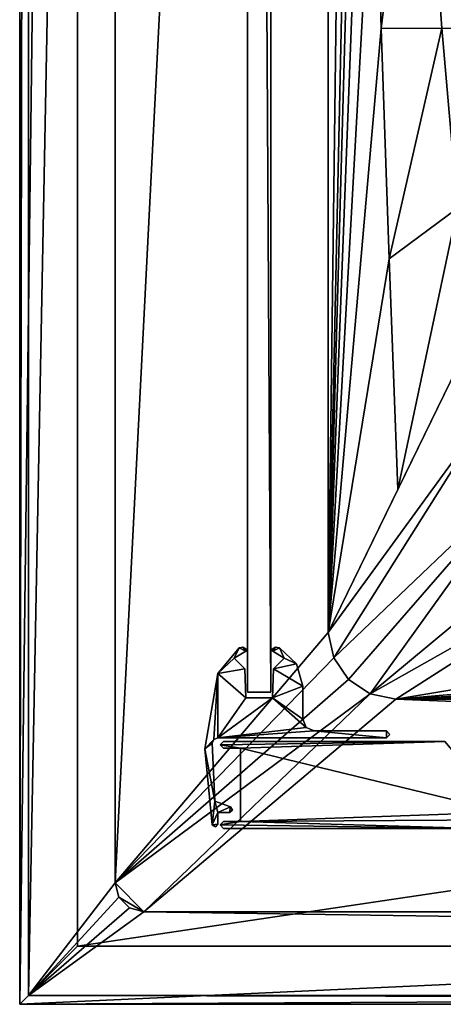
# Model space of a CAD drawing. Header units: metres. Extents: x -1004 to 0, y -808 to 0.
# Tile 1 of 135: x -1004 to -931, y -804 to -634. Entities that reach past the tile are written whole.
import ezdxf

# ---------------------------------------------------------------- set-up
doc = ezdxf.new("R2010")
doc.units = ezdxf.units.M

msp = doc.modelspace()

# ---------------------------------------------------------------- linework, layer by layer
at = {"layer": 'top0'}
for points in [[(-968.858765, -758.710327, 2062.759766), (-969.456116, -759.310669, 2062.759766), (-930.71106, -758.710327, 2062.759766)], [(-969.456116, -759.310669, 2062.759766), (-965.958618, -759.911987, 2062.759766), (-930.71106, -758.710327, 2062.759766)], [(-968.858765, -758.710327, 163.059708), (-969.456116, -759.310669, 163.059708), (-968.858765, -758.710327, 2062.759766)], [(-969.456116, -759.310669, 163.059708), (-969.456116, -759.310669, 2062.759766), (-968.858765, -758.710327, 2062.759766)], [(-965.958618, -759.911987, 163.059708), (-969.456116, -759.310669, 163.059708), (-930.71106, -758.710327, 163.059708)], [(-930.71106, -758.710327, 163.059708), (-969.456116, -759.310669, 163.059708), (-968.858765, -758.710327, 163.059708)], [(-969.456116, -759.310669, 2062.759766), (-968.858765, -759.910339, 2062.759766), (-965.958618, -759.911987, 2062.759766)], [(-969.456116, -759.310669, 163.059708), (-968.858765, -759.910339, 163.059708), (-969.456116, -759.310669, 2062.759766)], [(-968.858765, -759.910339, 163.059708), (-968.858765, -759.910339, 2062.759766), (-969.456116, -759.310669, 2062.759766)], [(-965.958618, -759.911987, 163.059708), (-968.858765, -759.910339, 163.059708), (-969.456116, -759.310669, 163.059708)], [(-968.858765, -758.710327, 163.059708), (-968.858765, -758.710327, 2062.759766), (-930.71106, -758.710327, 163.059708)], [(-968.858765, -758.710327, 2062.759766), (-930.71106, -758.710327, 2062.759766), (-930.71106, -758.710327, 163.059708)], [(-968.858765, -759.910339, 2062.759766), (-968.858765, -759.910339, 163.059708), (-965.958618, -759.911987, 2062.759766)], [(-968.858765, -759.910339, 163.059708), (-965.958618, -759.911987, 163.059708), (-965.958618, -759.911987, 2062.759766)], [(-930.71106, -758.710327, 2062.759766), (-965.958618, -759.911987, 2062.759766), (-920.458618, -770.893127, 2062.759766)], [(-920.458618, -770.893127, 163.059708), (-965.958618, -759.911987, 163.059708), (-930.71106, -758.710327, 163.059708)], [(-920.458618, -770.893127, 2062.759766), (-965.958618, -759.911987, 2062.759766), (-965.958618, -772.510315, 2062.759766)], [(-965.958618, -772.510315, 2062.759766), (-965.958618, -759.911987, 2062.759766), (-965.958618, -772.510315, 163.059708)], [(-965.958618, -759.911987, 2062.759766), (-965.958618, -759.911987, 163.059708), (-965.958618, -772.510315, 163.059708)], [(-965.958618, -772.510315, 163.059708), (-965.958618, -759.911987, 163.059708), (-920.458618, -770.893127, 163.059708)], [(-921.429993, -772.239868, 2062.759766), (-920.458618, -770.893127, 2062.759766), (-965.958618, -772.510315, 2062.759766)], [(-921.429993, -772.239868, 163.059708), (-965.958618, -772.510315, 163.059708), (-920.458618, -770.893127, 163.059708)], [(-968.858765, -772.510315, 2062.759766), (-969.455872, -773.110596, 2062.759766), (-965.958618, -772.510315, 2062.759766)], [(-969.455872, -773.110596, 2062.759766), (-924.958618, -773.710327, 2062.759766), (-965.958618, -772.510315, 2062.759766)], [(-968.858765, -772.510315, 163.059708), (-969.455872, -773.110596, 163.059708), (-968.858765, -772.510315, 2062.759766)], [(-969.455872, -773.110596, 163.059708), (-969.455872, -773.110596, 2062.759766), (-968.858765, -772.510315, 2062.759766)], [(-924.958618, -773.710327, 163.059708), (-969.455872, -773.110596, 163.059708), (-965.958618, -772.510315, 163.059708)], [(-965.958618, -772.510315, 163.059708), (-969.455872, -773.110596, 163.059708), (-968.858765, -772.510315, 163.059708)], [(-969.455872, -773.110596, 2062.759766), (-968.858765, -773.710327, 2062.759766), (-924.958618, -773.710327, 2062.759766)], [(-969.455872, -773.110596, 163.059708), (-968.858765, -773.710327, 163.059708), (-969.455872, -773.110596, 2062.759766)], [(-968.858765, -773.710327, 163.059708), (-968.858765, -773.710327, 2062.759766), (-969.455872, -773.110596, 2062.759766)], [(-924.958618, -773.710327, 163.059708), (-968.858765, -773.710327, 163.059708), (-969.455872, -773.110596, 163.059708)], [(-968.858765, -772.510315, 163.059708), (-968.858765, -772.510315, 2062.759766), (-965.958618, -772.510315, 163.059708)], [(-968.858765, -772.510315, 2062.759766), (-965.958618, -772.510315, 2062.759766), (-965.958618, -772.510315, 163.059708)], [(-968.858765, -773.710327, 163.059708), (-924.958618, -773.710327, 163.059708), (-968.858765, -773.710327, 2062.759766)], [(-924.958618, -773.710327, 163.059708), (-924.958618, -773.710327, 2062.759766), (-968.858765, -773.710327, 2062.759766)], [(-965.958618, -772.510315, 2062.759766), (-924.958618, -773.710327, 2062.759766), (-921.429993, -772.239868, 2062.759766)], [(-921.429993, -772.239868, 163.059708), (-924.958618, -773.710327, 163.059708), (-965.958618, -772.510315, 163.059708)]]:
    msp.add_3dface(points, dxfattribs=at)
at = {"layer": 'top012'}
for points in [[(-960.700806, -57.206142, 164.559738), (-960.700806, -750.206116, 164.559738), (-964.700806, -57.206142, 164.559738)], [(-960.700806, -750.206116, 164.559738), (-964.700806, -750.206116, 164.559738), (-964.700806, -57.206142, 164.559738)], [(-964.700806, -57.206142, 2061.559814), (-964.700806, -57.206142, 164.559738), (-964.700806, -750.206116, 2061.559814)], [(-964.700806, -57.206142, 164.559738), (-964.700806, -750.206116, 164.559738), (-964.700806, -750.206116, 2061.559814)], [(-960.700806, -57.206142, 2061.559814), (-964.700806, -57.206142, 2061.559814), (-960.700806, -750.206116, 2061.559814)], [(-964.700806, -57.206142, 2061.559814), (-964.700806, -750.206116, 2061.559814), (-960.700806, -750.206116, 2061.559814)], [(-960.700806, -750.206116, 2061.559814), (-960.700806, -750.206116, 164.559738), (-960.700806, -57.206142, 2061.559814)], [(-960.700806, -750.206116, 164.559738), (-960.700806, -57.206142, 164.559738), (-960.700806, -57.206142, 2061.559814)], [(-960.700806, -750.206116, 2061.559814), (-964.700806, -750.206116, 2061.559814), (-960.700806, -750.206116, 164.559738)], [(-964.700806, -750.206116, 2061.559814), (-964.700806, -750.206116, 164.559738), (-960.700806, -750.206116, 164.559738)]]:
    msp.add_3dface(points, dxfattribs=at)
at = {"layer": 'top0123'}
for points in [[(-966.189392, -742.577332, 163.059708), (-967.015076, -744.355042, 163.059708), (-969.865967, -747.00061, 163.059708)], [(-969.865967, -747.00061, 2063.059814), (-966.189392, -742.577332, 2063.059814), (-969.865967, -747.00061, 163.059708)], [(-966.189392, -742.577332, 2063.059814), (-966.189392, -742.577332, 163.059708), (-969.865967, -747.00061, 163.059708)], [(-969.865967, -747.00061, 2063.059814), (-967.015076, -744.355042, 2063.059814), (-966.189392, -742.577332, 2063.059814)], [(-965.029175, -743.147949, 163.059708), (-967.015076, -744.355042, 163.059708), (-966.189392, -742.577332, 163.059708)], [(-967.015076, -744.355042, 2063.059814), (-965.029175, -743.147949, 2063.059814), (-966.189392, -742.577332, 2063.059814)], [(-965.029175, -743.147949, 2063.059814), (-967.015076, -744.355042, 2063.059814), (-965.029175, -743.147949, 163.059708)], [(-967.015076, -744.355042, 2063.059814), (-967.015076, -744.355042, 163.059708), (-965.029175, -743.147949, 163.059708)], [(-965.521057, -742.484619, 163.059708), (-965.029175, -743.147949, 163.059708), (-966.189392, -742.577332, 163.059708)], [(-966.189392, -742.577332, 2063.059814), (-965.521057, -742.484619, 2063.059814), (-966.189392, -742.577332, 163.059708)], [(-965.521057, -742.484619, 2063.059814), (-965.521057, -742.484619, 163.059708), (-966.189392, -742.577332, 163.059708)], [(-966.189392, -742.577332, 2063.059814), (-965.029175, -743.147949, 2063.059814), (-965.521057, -742.484619, 2063.059814)], [(-965.521057, -742.484619, 163.059708), (-964.944946, -742.835876, 163.059708), (-965.029175, -743.147949, 163.059708)], [(-965.521057, -742.484619, 2063.059814), (-964.944946, -742.835876, 2063.059814), (-965.521057, -742.484619, 163.059708)], [(-964.944946, -742.835876, 2063.059814), (-964.944946, -742.835876, 163.059708), (-965.521057, -742.484619, 163.059708)], [(-965.029175, -743.147949, 2063.059814), (-964.944946, -742.835876, 2063.059814), (-965.521057, -742.484619, 2063.059814)], [(-964.944946, -742.835876, 163.059708), (-964.908203, -743.013245, 163.059708), (-965.029175, -743.147949, 163.059708)], [(-965.029175, -743.147949, 2063.059814), (-964.908203, -743.013245, 2063.059814), (-964.944946, -742.835876, 2063.059814)], [(-964.908203, -743.013245, 2063.059814), (-965.029175, -743.147949, 2063.059814), (-964.908203, -743.013245, 163.059708)], [(-965.029175, -743.147949, 2063.059814), (-965.029175, -743.147949, 163.059708), (-964.908203, -743.013245, 163.059708)], [(-964.944946, -742.835876, 2063.059814), (-964.908203, -743.013245, 2063.059814), (-964.944946, -742.835876, 163.059708)], [(-964.908203, -743.013245, 2063.059814), (-964.908203, -743.013245, 163.059708), (-964.944946, -742.835876, 163.059708)], [(-960.493286, -743.013245, 163.059708), (-960.456665, -742.835876, 163.059708), (-960.372437, -743.147949, 163.059708)], [(-960.493286, -743.013245, 2063.059814), (-960.456665, -742.835876, 2063.059814), (-960.493286, -743.013245, 163.059708)], [(-960.456665, -742.835876, 2063.059814), (-960.456665, -742.835876, 163.059708), (-960.493286, -743.013245, 163.059708)], [(-960.372437, -743.147949, 2063.059814), (-960.456665, -742.835876, 2063.059814), (-960.493286, -743.013245, 2063.059814)], [(-960.372437, -743.147949, 2063.059814), (-960.493286, -743.013245, 2063.059814), (-960.372437, -743.147949, 163.059708)], [(-960.493286, -743.013245, 2063.059814), (-960.493286, -743.013245, 163.059708), (-960.372437, -743.147949, 163.059708)], [(-960.456665, -742.835876, 163.059708), (-959.880615, -742.484619, 163.059708), (-960.372437, -743.147949, 163.059708)], [(-960.456665, -742.835876, 2063.059814), (-959.880615, -742.484619, 2063.059814), (-960.456665, -742.835876, 163.059708)], [(-959.880615, -742.484619, 2063.059814), (-959.880615, -742.484619, 163.059708), (-960.456665, -742.835876, 163.059708)], [(-959.880615, -742.484619, 2063.059814), (-960.456665, -742.835876, 2063.059814), (-960.372437, -743.147949, 2063.059814)], [(-960.372437, -743.147949, 163.059708), (-959.880615, -742.484619, 163.059708), (-959.21228, -742.577332, 163.059708)], [(-959.21228, -742.577332, 2063.059814), (-959.880615, -742.484619, 2063.059814), (-960.372437, -743.147949, 2063.059814)], [(-958.386597, -744.355042, 163.059753), (-960.372437, -743.147949, 163.059708), (-959.21228, -742.577332, 163.059708)], [(-959.21228, -742.577332, 2063.059814), (-960.372437, -743.147949, 2063.059814), (-958.386597, -744.355042, 2063.059814)], [(-958.386597, -744.355042, 2063.059814), (-960.372437, -743.147949, 2063.059814), (-958.386597, -744.355042, 163.059753)], [(-960.372437, -743.147949, 2063.059814), (-960.372437, -743.147949, 163.059708), (-958.386597, -744.355042, 163.059753)], [(-959.880615, -742.484619, 2063.059814), (-959.21228, -742.577332, 2063.059814), (-959.880615, -742.484619, 163.059708)], [(-959.21228, -742.577332, 2063.059814), (-959.21228, -742.577332, 163.059708), (-959.880615, -742.484619, 163.059708)], [(-958.386597, -744.355042, 163.059753), (-959.21228, -742.577332, 163.059708), (-956.284729, -745.339966, 163.059708)], [(-959.21228, -742.577332, 2063.059814), (-956.284729, -745.339966, 2063.059814), (-959.21228, -742.577332, 163.059708)], [(-956.284729, -745.339966, 2063.059814), (-956.284729, -745.339966, 163.059708), (-959.21228, -742.577332, 163.059708)], [(-956.284729, -745.339966, 2063.059814), (-959.21228, -742.577332, 2063.059814), (-958.386597, -744.355042, 2063.059814)], [(-967.015076, -744.355042, 163.059708), (-965.168762, -746.201355, 163.059708), (-969.865967, -747.00061, 163.059708)], [(-965.168762, -746.201355, 2063.059814), (-967.015076, -744.355042, 2063.059814), (-969.865967, -747.00061, 2063.059814)], [(-967.015076, -744.355042, 2063.059814), (-965.168762, -746.201355, 2063.059814), (-967.015076, -744.355042, 163.059708)], [(-965.168762, -746.201355, 2063.059814), (-965.168762, -746.201355, 163.059708), (-967.015076, -744.355042, 163.059708)], [(-960.23291, -746.201355, 163.059708), (-958.386597, -744.355042, 163.059753), (-956.284729, -745.339966, 163.059708)], [(-960.23291, -746.201355, 163.059708), (-960.23291, -746.201355, 2063.059814), (-958.386597, -744.355042, 163.059753)], [(-960.23291, -746.201355, 2063.059814), (-958.386597, -744.355042, 2063.059814), (-958.386597, -744.355042, 163.059753)], [(-956.284729, -745.339966, 2063.059814), (-958.386597, -744.355042, 2063.059814), (-960.23291, -746.201355, 2063.059814)], [(-969.865967, -747.00061, 163.059708), (-965.168762, -746.201355, 163.059708), (-964.993958, -751.206116, 163.059708)], [(-964.993958, -751.206116, 2063.059814), (-965.168762, -746.201355, 2063.059814), (-969.865967, -747.00061, 2063.059814)], [(-965.168762, -746.201355, 2063.059814), (-964.993958, -751.206116, 2063.059814), (-965.168762, -746.201355, 163.059708)], [(-964.993958, -751.206116, 2063.059814), (-964.993958, -751.206116, 163.059708), (-965.168762, -746.201355, 163.059708)], [(-960.407654, -751.206116, 163.059708), (-960.23291, -746.201355, 163.059708), (-955.200806, -749.216614, 163.059708)], [(-960.407654, -751.206116, 163.059708), (-960.407654, -751.206116, 2063.059814), (-960.23291, -746.201355, 163.059708)], [(-960.407654, -751.206116, 2063.059814), (-960.23291, -746.201355, 2063.059814), (-960.23291, -746.201355, 163.059708)], [(-955.200806, -749.216614, 2063.059814), (-960.23291, -746.201355, 2063.059814), (-960.407654, -751.206116, 2063.059814)], [(-960.23291, -746.201355, 163.059708), (-956.284729, -745.339966, 163.059708), (-955.200806, -749.216614, 163.059708)], [(-955.200806, -749.216614, 2063.059814), (-956.284729, -745.339966, 2063.059814), (-960.23291, -746.201355, 2063.059814)], [(-956.284729, -745.339966, 2063.059814), (-955.200806, -749.216614, 2063.059814), (-956.284729, -745.339966, 163.059708)], [(-955.200806, -749.216614, 2063.059814), (-955.200806, -749.216614, 163.059708), (-956.284729, -745.339966, 163.059708)], [(-972.064636, -759.978821, 163.059708), (-969.865967, -747.00061, 163.059708), (-970.509827, -758.380737, 163.059708)], [(-972.064636, -759.978821, 2063.059814), (-969.865967, -747.00061, 2063.059814), (-972.064636, -759.978821, 163.059708)], [(-969.865967, -747.00061, 2063.059814), (-969.865967, -747.00061, 163.059708), (-972.064636, -759.978821, 163.059708)], [(-969.865967, -747.00061, 2063.059814), (-972.064636, -759.978821, 2063.059814), (-970.509827, -758.380737, 2063.059814)], [(-970.509827, -758.380737, 163.059708), (-969.865967, -747.00061, 163.059708), (-969.823792, -758.10614, 163.059708)], [(-969.823792, -758.10614, 2063.059814), (-969.865967, -747.00061, 2063.059814), (-970.509827, -758.380737, 2063.059814)], [(-969.865967, -747.00061, 163.059708), (-964.993958, -751.206116, 163.059708), (-969.823792, -758.10614, 163.059708)], [(-964.993958, -751.206116, 2063.059814), (-969.865967, -747.00061, 2063.059814), (-969.823792, -758.10614, 2063.059814)], [(-960.407654, -751.206116, 163.059708), (-955.200806, -749.216614, 163.059708), (-955.200806, -754.906128, 163.059708)], [(-955.200806, -754.906128, 2063.059814), (-955.200806, -749.216614, 2063.059814), (-960.407654, -751.206116, 2063.059814)], [(-955.200806, -749.216614, 163.059708), (-955.200806, -749.216614, 2063.059814), (-955.200806, -754.906128, 163.059708)], [(-955.200806, -749.216614, 2063.059814), (-955.200806, -754.906128, 2063.059814), (-955.200806, -754.906128, 163.059708)], [(-969.823792, -758.10614, 163.059708), (-960.407654, -751.206116, 163.059708), (-954.612732, -756.318115, 163.059708)], [(-969.823792, -758.10614, 163.059708), (-964.993958, -751.206116, 163.059708), (-960.407654, -751.206116, 163.059708)], [(-960.407654, -751.206116, 2063.059814), (-969.823792, -758.10614, 2063.059814), (-954.612732, -756.318115, 2063.059814)], [(-960.407654, -751.206116, 2063.059814), (-964.993958, -751.206116, 2063.059814), (-969.823792, -758.10614, 2063.059814)], [(-964.993958, -751.206116, 163.059708), (-964.993958, -751.206116, 2063.059814), (-960.407654, -751.206116, 163.059708)], [(-964.993958, -751.206116, 2063.059814), (-960.407654, -751.206116, 2063.059814), (-960.407654, -751.206116, 163.059708)], [(-954.612732, -756.318115, 163.059708), (-960.407654, -751.206116, 163.059708), (-955.200806, -754.906128, 163.059708)], [(-955.200806, -754.906128, 2063.059814), (-960.407654, -751.206116, 2063.059814), (-954.612732, -756.318115, 2063.059814)], [(-955.200806, -754.906128, 2063.059814), (-954.612732, -756.318115, 2063.059814), (-955.200806, -754.906128, 163.059708)], [(-954.612732, -756.318115, 2063.059814), (-954.612732, -756.318115, 163.059708), (-955.200806, -754.906128, 163.059708)], [(-953.200806, -756.906128, 163.059708), (-969.823792, -758.10614, 163.059708), (-954.612732, -756.318115, 163.059708)], [(-954.612732, -756.318115, 2063.059814), (-969.823792, -758.10614, 2063.059814), (-953.200806, -756.906128, 2063.059814)], [(-954.612732, -756.318115, 2063.059814), (-953.200806, -756.906128, 2063.059814), (-954.612732, -756.318115, 163.059708)], [(-953.200806, -756.906128, 2063.059814), (-953.200806, -756.906128, 163.059708), (-954.612732, -756.318115, 163.059708)], [(-970.822266, -759.050293, 163.059708), (-972.064636, -759.978821, 163.059708), (-970.509827, -758.380737, 163.059708)], [(-970.509827, -758.380737, 2063.059814), (-972.064636, -759.978821, 2063.059814), (-970.822266, -759.050293, 2063.059814)], [(-970.509827, -758.380737, 2063.059814), (-970.822266, -759.050293, 2063.059814), (-970.509827, -758.380737, 163.059708)], [(-970.822266, -759.050293, 2063.059814), (-970.822266, -759.050293, 163.059708), (-970.509827, -758.380737, 163.059708)], [(-969.823792, -758.10614, 2063.059814), (-970.509827, -758.380737, 2063.059814), (-969.823792, -758.10614, 163.059708)], [(-970.509827, -758.380737, 2063.059814), (-970.509827, -758.380737, 163.059708), (-969.823792, -758.10614, 163.059708)], [(-940.753479, -758.10614, 163.059708), (-969.823792, -758.10614, 163.059708), (-953.200806, -756.906128, 163.059708)], [(-969.823792, -758.10614, 2063.059814), (-940.753479, -758.10614, 2063.059814), (-953.200806, -756.906128, 2063.059814)], [(-940.753479, -758.10614, 2063.059814), (-969.823792, -758.10614, 2063.059814), (-940.753479, -758.10614, 163.059708)], [(-969.823792, -758.10614, 2063.059814), (-969.823792, -758.10614, 163.059708), (-940.753479, -758.10614, 163.059708)], [(-940.753479, -756.906128, 163.059708), (-940.753479, -758.10614, 163.059708), (-953.200806, -756.906128, 163.059708)], [(-953.200806, -756.906128, 163.059708), (-953.200806, -756.906128, 2063.059814), (-940.753479, -756.906128, 163.059708)], [(-953.200806, -756.906128, 2063.059814), (-940.753479, -756.906128, 2063.059814), (-940.753479, -756.906128, 163.059708)], [(-953.200806, -756.906128, 2063.059814), (-940.753479, -758.10614, 2063.059814), (-940.753479, -756.906128, 2063.059814)], [(-940.753479, -756.906128, 163.059708), (-940.155823, -757.506042, 163.059753), (-940.753479, -758.10614, 163.059708)], [(-940.753479, -756.906128, 2063.059814), (-940.155823, -757.506042, 2063.059814), (-940.753479, -756.906128, 163.059708)], [(-940.155823, -757.506042, 2063.059814), (-940.155823, -757.506042, 163.059753), (-940.753479, -756.906128, 163.059708)], [(-940.753479, -758.10614, 2063.059814), (-940.155823, -757.506042, 2063.059814), (-940.753479, -756.906128, 2063.059814)], [(-940.155823, -757.506042, 2063.059814), (-940.753479, -758.10614, 2063.059814), (-940.155823, -757.506042, 163.059753)], [(-940.753479, -758.10614, 2063.059814), (-940.753479, -758.10614, 163.059708), (-940.155823, -757.506042, 163.059753)], [(-970.822266, -759.050293, 163.059708), (-970.358765, -769.010315, 163.059708), (-972.064636, -759.978821, 163.059708)], [(-972.064636, -759.978821, 2063.059814), (-970.358765, -769.010315, 2063.059814), (-970.822266, -759.050293, 2063.059814)], [(-970.358765, -769.010315, 163.059708), (-970.802979, -773.081299, 163.059708), (-972.064636, -759.978821, 163.059708)], [(-970.802979, -773.081299, 2063.059814), (-972.064636, -759.978821, 2063.059814), (-970.802979, -773.081299, 163.059708)], [(-972.064636, -759.978821, 2063.059814), (-972.064636, -759.978821, 163.059708), (-970.802979, -773.081299, 163.059708)], [(-972.064636, -759.978821, 2063.059814), (-970.802979, -773.081299, 2063.059814), (-970.358765, -769.010315, 2063.059814)], [(-970.822266, -759.050293, 2063.059814), (-970.358765, -769.010315, 2063.059814), (-970.822266, -759.050293, 163.059708)], [(-970.358765, -769.010315, 2063.059814), (-970.358765, -769.010315, 163.059708), (-970.822266, -759.050293, 163.059708)], [(-970.802979, -773.081299, 163.059708), (-970.358765, -769.010315, 163.059708), (-969.830322, -770.962585, 163.059708)], [(-970.802979, -773.081299, 2063.059814), (-969.830322, -770.962585, 2063.059814), (-970.358765, -769.010315, 2063.059814)], [(-970.358765, -769.010315, 163.059708), (-967.659302, -769.992737, 163.059708), (-969.830322, -770.962585, 163.059708)], [(-970.358765, -769.010315, 2063.059814), (-967.659302, -769.992737, 2063.059814), (-970.358765, -769.010315, 163.059708)], [(-967.659302, -769.992737, 2063.059814), (-967.659302, -769.992737, 163.059708), (-970.358765, -769.010315, 163.059708)], [(-970.358765, -769.010315, 2063.059814), (-969.830322, -770.962585, 2063.059814), (-967.659302, -769.992737, 2063.059814)], [(-969.830322, -770.962585, 163.059708), (-967.659302, -769.992737, 163.059708), (-967.830322, -770.962585, 163.059708)], [(-969.830322, -770.962585, 2063.059814), (-967.830322, -770.962585, 2063.059814), (-967.659302, -769.992737, 2063.059814)], [(-967.659302, -769.992737, 163.059708), (-967.339233, -770.549194, 163.059708), (-967.830322, -770.962585, 163.059708)], [(-967.659302, -769.992737, 2063.059814), (-967.830322, -770.962585, 2063.059814), (-967.339233, -770.549194, 2063.059814)], [(-967.659302, -769.992737, 2063.059814), (-967.339233, -770.549194, 2063.059814), (-967.659302, -769.992737, 163.059708)], [(-967.339233, -770.549194, 2063.059814), (-967.339233, -770.549194, 163.059708), (-967.659302, -769.992737, 163.059708)], [(-969.830322, -770.962585, 163.059708), (-969.830322, -772.969849, 163.059708), (-970.802979, -773.081299, 163.059708)], [(-969.830322, -772.969849, 2063.059814), (-969.830322, -770.962585, 2063.059814), (-970.802979, -773.081299, 2063.059814)], [(-967.830322, -770.962585, 2063.059814), (-969.830322, -770.962585, 2063.059814), (-967.830322, -770.962585, 163.059708)], [(-969.830322, -770.962585, 2063.059814), (-969.830322, -770.962585, 163.059708), (-967.830322, -770.962585, 163.059708)], [(-969.830322, -770.962585, 163.059708), (-969.830322, -770.962585, 2063.059814), (-969.830322, -772.969849, 163.059708)], [(-969.830322, -770.962585, 2063.059814), (-969.830322, -772.969849, 2063.059814), (-969.830322, -772.969849, 163.059708)], [(-967.339233, -770.549194, 2063.059814), (-967.830322, -770.962585, 2063.059814), (-967.339233, -770.549194, 163.059708)], [(-967.830322, -770.962585, 2063.059814), (-967.830322, -770.962585, 163.059708), (-967.339233, -770.549194, 163.059708)], [(-969.830322, -772.969849, 163.059708), (-970.26709, -773.457886, 163.059708), (-970.802979, -773.081299, 163.059708)], [(-970.26709, -773.457886, 2063.059814), (-969.830322, -772.969849, 2063.059814), (-970.802979, -773.081299, 2063.059814)], [(-970.26709, -773.457886, 2063.059814), (-970.802979, -773.081299, 2063.059814), (-970.26709, -773.457886, 163.059708)], [(-970.802979, -773.081299, 2063.059814), (-970.802979, -773.081299, 163.059708), (-970.26709, -773.457886, 163.059708)], [(-969.830322, -772.969849, 2063.059814), (-970.26709, -773.457886, 2063.059814), (-969.830322, -772.969849, 163.059708)], [(-970.26709, -773.457886, 2063.059814), (-970.26709, -773.457886, 163.059708), (-969.830322, -772.969849, 163.059708)]]:
    msp.add_3dface(points, dxfattribs=at)
at = {"layer": 'top0123411'}
for points in [[(-994.037292, -10), (-1004.037292, -804.032166), (-1004.037292, 0)], [(-1004.037292, 0), (-1004.037292, -804.032166), (-1002.510071, -1.527202, 175)], [(-1004.037292, -804.032166), (-1002.510071, -802.504944, 175), (-1002.510071, -1.527202, 175)], [(-1002.510071, -1.527202, 175), (-1002.510071, -802.504944, 175), (-987.575928, -20.921553, 175)], [(-994.037292, -10), (-994.037292, -794.032166), (-1004.037292, -804.032166)], [(-994.037292, -794.032166), (-994.037292, -10), (-994.037292, -794.032166, 90)], [(-994.037292, -10), (-994.037292, -10, 90), (-994.037292, -794.032166, 90)], [(-994.037292, -794.032166, 90), (-994.037292, -10, 90), (-787.024658, -763.271118, 90)], [(-787.024658, -763.271118, 90), (-994.037292, -10, 90), (-533.424561, -638.481384, 90)], [(-994.037292, -10, 90), (-526.238708, -632.856445, 90), (-533.424561, -638.481384, 90)], [(-987.575928, -20.921553, 175), (-1002.510071, -802.504944, 175), (-987.575928, -783.110596, 175)], [(-987.575928, -783.110596, 163.059708), (-950.935486, -64.630676, 163.059708), (-987.575928, -20.921553, 163.059708)], [(-987.575928, -783.110596, 175), (-987.575928, -783.110596, 163.059708), (-987.575928, -20.921553, 175)], [(-987.575928, -783.110596, 163.059708), (-987.575928, -20.921553, 163.059708), (-987.575928, -20.921553, 175)], [(-950.816833, -739.955444, 163.059708), (-950.935486, -64.630676, 163.059708), (-987.575928, -783.110596, 163.059708)], [(-950.816833, -739.955444, 163.059708), (-945.404663, -317.683228, 138.227234), (-950.935486, -64.630676, 163.059708)], [(-945.113525, -476.788971, 137.038986), (-945.404663, -317.683228, 138.227234), (-950.816833, -739.955444, 163.059708)], [(-944.537354, -516.559998, 136.816986), (-945.113525, -476.788971, 137.038986), (-950.816833, -739.955444, 163.059708)], [(-944.537354, -516.559998, 136.816986), (-950.816833, -739.955444, 163.059708), (-943.76825, -556.325623, 136.619598)], [(-950.816833, -739.955444, 163.059708), (-942.807739, -596.084167, 136.443268), (-943.76825, -556.325623, 136.619598)], [(-941.654846, -635.832581, 136.283875), (-935.06543, -581.893372, 109.866074), (-942.807739, -596.084167, 136.443268)], [(-931.173462, -635.794861, 108.925217), (-935.06543, -581.893372, 109.866074), (-941.654846, -635.832581, 136.283875)], [(-548.091431, -624.124634, 109.128922), (-935.06543, -581.893372, 109.866074), (-557.370667, -635.821777, 108.924751)], [(-935.06543, -581.893372, 109.866074), (-931.173462, -635.794861, 108.925217), (-557.370667, -635.821777, 108.924751)], [(-950.816833, -739.955444, 163.059708), (-941.654846, -635.832581, 136.283875), (-942.807739, -596.084167, 136.443268)], [(-940.308167, -675.568787, 136.137054), (-941.654846, -635.832581, 136.283875), (-950.816833, -739.955444, 163.059708)], [(-931.173462, -635.794861, 108.925217), (-941.654846, -635.832581, 136.283875), (-940.308167, -675.568787, 136.137054)], [(-928.493896, -666.817932, 108.383713), (-931.173462, -635.794861, 108.925217), (-940.308167, -675.568787, 136.137054)], [(-557.370667, -635.821777, 108.924751), (-931.173462, -635.794861, 108.925217), (-928.493896, -666.817932, 108.383713)], [(-928.493896, -666.817932, 108.383713), (-940.308167, -675.568787, 136.137054), (-938.7677, -715.296021, 135.99823)], [(-926.304443, -689.748474, 107.983452), (-928.493896, -666.817932, 108.383713), (-938.7677, -715.296021, 135.99823)], [(-938.7677, -715.296021, 135.99823), (-940.308167, -675.568787, 136.137054), (-950.816833, -739.955444, 163.059708)], [(-938.7677, -715.296021, 135.99823), (-950.816833, -739.955444, 163.059708), (-926.304443, -689.748474, 107.983452)], [(-950.816833, -739.955444, 163.059708), (-922.924622, -701.699097, 107.774857), (-926.304443, -689.748474, 107.983452)], [(-950.816833, -739.955444, 163.059708), (-949.862427, -744.342712, 163.059708), (-922.924622, -701.699097, 107.774857)], [(-949.862427, -744.342712, 163.059708), (-915.722534, -711.811768, 107.598343), (-922.924622, -701.699097, 107.774857)], [(-949.862427, -744.342712, 163.059708), (-947.294312, -748.033325, 163.059708), (-915.722534, -711.811768, 107.598343)], [(-947.294312, -748.033325, 163.059708), (-943.556763, -750.533447, 163.059708), (-915.722534, -711.811768, 107.598343)], [(-915.722534, -711.811768, 107.598343), (-943.556763, -750.533447, 163.059708), (-905.548462, -718.979797, 107.473221)], [(-943.556763, -750.533447, 163.059708), (-893.519409, -722.321716, 107.414894), (-905.548462, -718.979797, 107.473221)], [(-943.556763, -750.533447, 163.059708), (-939.157776, -751.444458, 163.059708), (-893.519409, -722.321716, 107.414894)], [(-893.519409, -722.321716, 107.414894), (-939.157776, -751.444458, 163.059708), (-864.895691, -739.092041, 135.433685)], [(-939.157776, -751.444458, 163.059708), (-813.088989, -740.825867, 135.221756), (-864.895691, -739.092041, 135.433685)], [(-949.862427, -744.342712, 163.059708), (-950.816833, -739.955444, 163.059708), (-987.575928, -783.110596, 163.059708)], [(-813.088989, -740.825867, 135.221756), (-939.157776, -751.444458, 163.059708), (-761.266541, -742.300293, 135.031372)], [(-939.157776, -751.444458, 163.059708), (-709.43103, -743.512634, 134.868439), (-761.266541, -742.300293, 135.031372)], [(-987.575928, -783.110596, 163.059708), (-947.294312, -748.033325, 163.059708), (-949.862427, -744.342712, 163.059708)], [(-939.157776, -751.444458, 163.059708), (-657.586243, -744.4599, 134.737961), (-709.43103, -743.512634, 134.868439)], [(-605.734558, -745.139038, 134.642822), (-657.586243, -744.4599, 134.737961), (-939.157776, -751.444458, 163.059708)], [(-64.87928, -751.444458, 163.059708), (-605.734558, -745.139038, 134.642822), (-939.157776, -751.444458, 163.059708)], [(-943.556763, -750.533447, 163.059708), (-947.294312, -748.033325, 163.059708), (-987.575928, -783.110596, 163.059708)], [(-982.615723, -788.070801, 163.059708), (-943.556763, -750.533447, 163.059708), (-987.575928, -783.110596, 163.059708)], [(-939.157776, -751.444458, 163.059708), (-943.556763, -750.533447, 163.059708), (-982.615723, -788.070801, 163.059708)], [(-21.421581, -788.070801, 163.059708), (-939.157776, -751.444458, 163.059708), (-982.615723, -788.070801, 163.059708)], [(-64.87928, -751.444458, 163.059708), (-939.157776, -751.444458, 163.059708), (-21.421581, -788.070801, 163.059708)], [(-787.024658, -794.032166, 90), (-994.037292, -794.032166, 90), (-787.024658, -763.271118, 90)], [(-1002.510071, -802.504944, 175), (-986.911377, -785.590698, 175), (-987.575928, -783.110596, 175)], [(-987.575928, -783.110596, 163.059708), (-986.911377, -785.590698, 163.059708), (-982.615723, -788.070801, 163.059708)], [(-987.575928, -783.110596, 163.059708), (-987.575928, -783.110596, 175), (-986.911377, -785.590698, 163.059708)], [(-987.575928, -783.110596, 175), (-986.911377, -785.590698, 175), (-986.911377, -785.590698, 163.059708)], [(-1002.510071, -802.504944, 175), (-985.095825, -787.40625, 175), (-986.911377, -785.590698, 175)], [(-986.911377, -785.590698, 163.059708), (-985.095825, -787.40625, 163.059708), (-982.615723, -788.070801, 163.059708)], [(-985.095825, -787.40625, 175), (-985.095825, -787.40625, 163.059708), (-986.911377, -785.590698, 163.059708)], [(-986.911377, -785.590698, 163.059708), (-986.911377, -785.590698, 175), (-985.095825, -787.40625, 175)], [(-982.615723, -788.070801, 175), (-985.095825, -787.40625, 175), (-1002.510071, -802.504944, 175)], [(-982.615723, -788.070801, 175), (-982.615723, -788.070801, 163.059708), (-985.095825, -787.40625, 175)], [(-982.615723, -788.070801, 163.059708), (-985.095825, -787.40625, 163.059708), (-985.095825, -787.40625, 175)], [(-1.527213, -802.504944, 175), (-982.615723, -788.070801, 175), (-1002.510071, -802.504944, 175)], [(-21.421581, -788.070801, 175), (-982.615723, -788.070801, 175), (-1.527213, -802.504944, 175)], [(-21.421581, -788.070801, 175), (-21.421581, -788.070801, 163.059708), (-982.615723, -788.070801, 175)], [(-21.421581, -788.070801, 163.059708), (-982.615723, -788.070801, 163.059708), (-982.615723, -788.070801, 175)], [(-994.037292, -794.032166), (-787.024658, -794.032166), (-1004.037292, -804.032166)], [(-1004.037292, -804.032166), (-787.024658, -794.032166), (-787.024658, -804.032166)], [(-994.037292, -794.032166, 90), (-787.024658, -794.032166, 90), (-994.037292, -794.032166)], [(-787.024658, -794.032166, 90), (-787.024658, -794.032166), (-994.037292, -794.032166)], [(-1002.510071, -802.504944, 175), (-1004.037292, -804.032166), (-787.024658, -802.890076, 130.867477)], [(-217.024689, -802.890076, 130.867477), (-1.527213, -802.504944, 175), (-1002.510071, -802.504944, 175)], [(-217.024689, -802.890076, 130.867477), (-1002.510071, -802.504944, 175), (-787.024658, -802.890076, 130.867477)], [(-787.024658, -802.890076, 130.867477), (-1004.037292, -804.032166), (-787.024658, -804.032166)]]:
    msp.add_3dface(points, dxfattribs=at)

doc.saveas('drawing.dxf')
